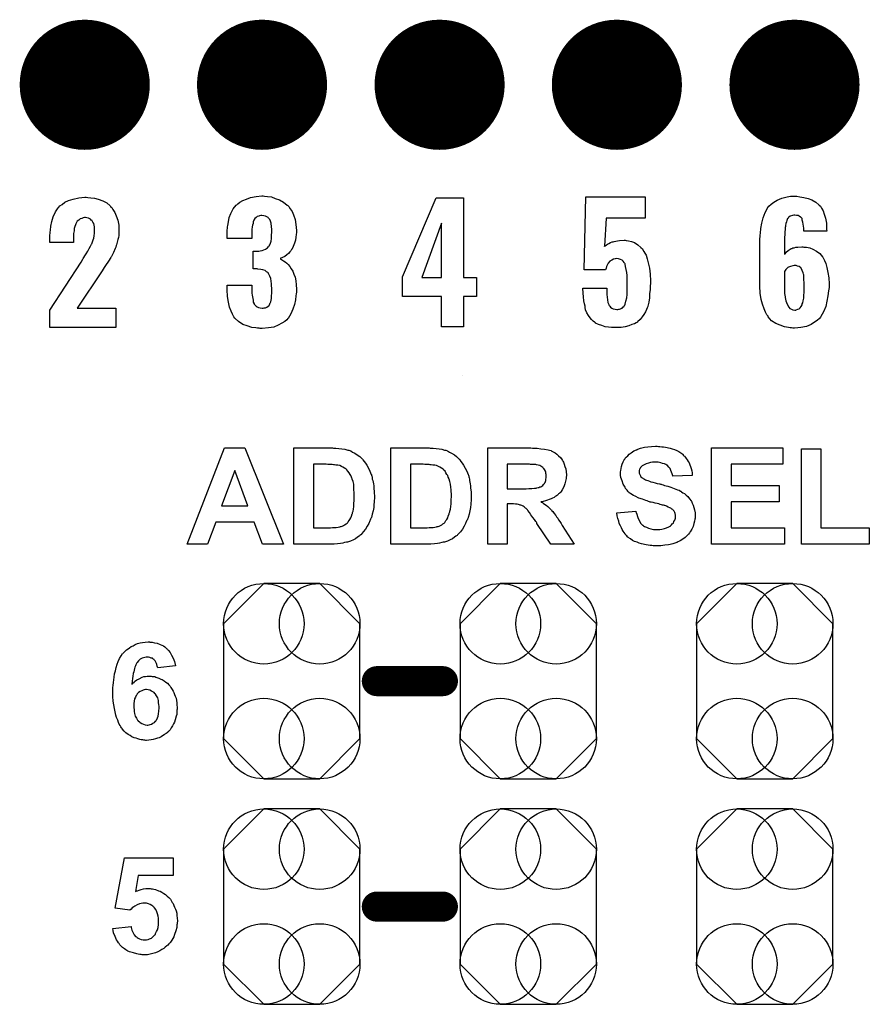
# Model space of a CAD drawing. Extents: x -0.07 to 0.95, y -0.15 to 2.1.
# Tile 8 of 17: x 0.28 to 0.56, y 0.61 to 0.94. Entities that reach past the tile are written whole.
import ezdxf

# ---------------------------------------------------------------- set-up
doc = ezdxf.new("R2010")
doc.units = 0
doc.layers.get('0').update_dxf_attribs({"linetype": 'CONTINUOUS'})
doc.layers.add('gto', color=2, linetype='CONTINUOUS')
doc.layers.add('gts', color=1, linetype='CONTINUOUS')

# ---------------------------------------------------------------- blocks, each defined once
blk = doc.blocks.new('D26')
at = {"const_width": 0.005}
blk.add_lwpolyline([(-0.0025, 0, 1), (0.0025, 0, 1)], format="xyb", close=True, dxfattribs=at)
blk = doc.blocks.new('D62')
blk.add_lwpolyline([(-0.0227, 0.0191), (-0.0227, -0.0191), (-0.0093, -0.0325), (0.0093, -0.0325), (0.0227, -0.0191), (0.0227, 0.0191), (0.0093, 0.0325), (-0.0093, 0.0325)], close=True)
for centre in [(-0.0093, 0.0191), (0.0093, 0.0191), (-0.0093, -0.0191), (0.0093, -0.0191)]:
    blk.add_circle(centre, 0.0134)
blk = doc.blocks.new('D38')
at = {"const_width": 0.02165}
blk.add_lwpolyline([(-0.010825, 0, 1), (0.010825, 0, 1)], format="xyb", close=True, dxfattribs=at)

msp = doc.modelspace()

# ---------------------------------------------------------------- linework, layer by layer
at = {"layer": 'gto', "color": 2}
for points in [[(0.3034, 0.8759), (0.3044, 0.8758), (0.3056, 0.8757), (0.3069, 0.8753), (0.3084, 0.8748), (0.3097, 0.8741), (0.3109, 0.8731), (0.311, 0.8729), (0.3114, 0.8726), (0.3118, 0.8719), (0.3124, 0.8709), (0.3129, 0.8698), (0.3134, 0.8684), (0.3137, 0.8667), (0.3138, 0.8648), (0.3138, 0.8647), (0.3138, 0.8644), (0.3138, 0.8639), (0.3137, 0.8633), (0.3136, 0.8626), (0.3134, 0.8619), (0.313, 0.8602), (0.313, 0.8601), (0.3129, 0.8599), (0.3128, 0.8594), (0.3125, 0.8589), (0.312, 0.8576), (0.3113, 0.8563), (0.3112, 0.8562), (0.3111, 0.8559), (0.3109, 0.8556), (0.3105, 0.855), (0.3101, 0.8544), (0.3095, 0.8536), (0.3089, 0.8526), (0.3082, 0.8515), (0.2999, 0.8391), (0.3127, 0.8391), (0.3127, 0.8327), (0.2908, 0.8327), (0.2908, 0.8384), (0.3012, 0.8544), (0.3018, 0.8554), (0.3019, 0.8556), (0.3021, 0.8559), (0.3024, 0.8565), (0.3029, 0.8572), (0.3034, 0.858), (0.3039, 0.8589), (0.3043, 0.8597), (0.3047, 0.8604), (0.3048, 0.8605), (0.3049, 0.8608), (0.305, 0.8612), (0.3052, 0.8618), (0.3054, 0.8624), (0.3055, 0.8632), (0.3057, 0.864), (0.3057, 0.8649), (0.3057, 0.865), (0.3057, 0.8653), (0.3057, 0.8657), (0.3056, 0.8661), (0.3054, 0.8672), (0.3051, 0.8677), (0.3049, 0.8681), (0.3049, 0.8682), (0.3047, 0.8683), (0.3043, 0.8687), (0.3036, 0.869), (0.3031, 0.8691), (0.3026, 0.8692), (0.3023, 0.8692), (0.3019, 0.8691), (0.3014, 0.8689), (0.3009, 0.8688), (0.3004, 0.8684), (0.2999, 0.868), (0.2995, 0.8674), (0.2995, 0.8674), (0.2994, 0.8671), (0.2993, 0.8668), (0.2991, 0.8663), (0.2989, 0.8656), (0.2989, 0.8648), (0.2987, 0.8639), (0.2987, 0.8628), (0.2987, 0.8609), (0.2908, 0.8609), (0.2908, 0.8629), (0.2908, 0.863), (0.2908, 0.8632), (0.2908, 0.8635), (0.2909, 0.8639), (0.2909, 0.8644), (0.291, 0.865), (0.2911, 0.8664), (0.2914, 0.8679), (0.2919, 0.8695), (0.2927, 0.8711), (0.2936, 0.8725), (0.2938, 0.8727), (0.2941, 0.8731), (0.2949, 0.8736), (0.2958, 0.8743), (0.297, 0.8749), (0.2985, 0.8754), (0.3004, 0.8758), (0.3024, 0.876), (0.3029, 0.876), (0.3034, 0.8759)], [(0.3622, 0.8763), (0.3632, 0.8762), (0.3645, 0.8761), (0.3658, 0.8756), (0.3672, 0.8751), (0.3685, 0.8744), (0.3698, 0.8734), (0.37, 0.8732), (0.3703, 0.8729), (0.3708, 0.8721), (0.3714, 0.8712), (0.3719, 0.8701), (0.3724, 0.8686), (0.3727, 0.8669), (0.3729, 0.8649), (0.3729, 0.8647), (0.3729, 0.8643), (0.3728, 0.8636), (0.3727, 0.8627), (0.3725, 0.8617), (0.3722, 0.8607), (0.3718, 0.8596), (0.3713, 0.8586), (0.3712, 0.8586), (0.371, 0.8582), (0.3707, 0.8578), (0.3702, 0.8573), (0.3697, 0.8568), (0.369, 0.8563), (0.3682, 0.8559), (0.3674, 0.8556), (0.3675, 0.8556), (0.3676, 0.8555), (0.3679, 0.8553), (0.3682, 0.8551), (0.3686, 0.8548), (0.3691, 0.8545), (0.3696, 0.8541), (0.3701, 0.8536), (0.3706, 0.8529), (0.3711, 0.8522), (0.3716, 0.8514), (0.372, 0.8504), (0.3724, 0.8494), (0.3726, 0.8482), (0.3728, 0.8469), (0.3729, 0.8454), (0.3729, 0.8453), (0.3729, 0.8452), (0.3729, 0.8448), (0.3729, 0.8444), (0.3728, 0.8439), (0.3727, 0.8432), (0.3725, 0.8419), (0.3722, 0.8403), (0.3717, 0.8387), (0.371, 0.8372), (0.3701, 0.8357), (0.37, 0.8356), (0.3696, 0.8352), (0.369, 0.8347), (0.368, 0.8341), (0.3668, 0.8334), (0.3653, 0.8328), (0.3635, 0.8325), (0.3614, 0.8323), (0.3608, 0.8323), (0.3604, 0.8324), (0.3599, 0.8324), (0.3593, 0.8325), (0.358, 0.8327), (0.3565, 0.8332), (0.355, 0.8337), (0.3536, 0.8346), (0.3525, 0.8357), (0.3524, 0.8358), (0.352, 0.8362), (0.3516, 0.8371), (0.3511, 0.8381), (0.3506, 0.8394), (0.3502, 0.8411), (0.3499, 0.843), (0.3498, 0.8452), (0.3498, 0.8467), (0.358, 0.8467), (0.358, 0.8452), (0.358, 0.8451), (0.358, 0.8447), (0.358, 0.8441), (0.3581, 0.8434), (0.3584, 0.8418), (0.3585, 0.8411), (0.3588, 0.8405), (0.3588, 0.8404), (0.359, 0.8402), (0.3591, 0.8401), (0.3594, 0.8398), (0.3598, 0.8395), (0.3602, 0.8393), (0.3608, 0.8392), (0.3615, 0.8391), (0.3618, 0.8391), (0.3621, 0.8392), (0.3625, 0.8392), (0.363, 0.8394), (0.3634, 0.8397), (0.3638, 0.84), (0.364, 0.8405), (0.364, 0.8406), (0.3641, 0.8407), (0.3643, 0.8412), (0.3644, 0.8417), (0.3645, 0.8423), (0.3646, 0.8432), (0.3647, 0.8441), (0.3647, 0.8452), (0.3647, 0.8454), (0.3647, 0.8458), (0.3646, 0.8464), (0.3646, 0.8472), (0.3643, 0.8489), (0.364, 0.8497), (0.3637, 0.8504), (0.3636, 0.8505), (0.3635, 0.8507), (0.3633, 0.8509), (0.3629, 0.8512), (0.3624, 0.8516), (0.3617, 0.8518), (0.361, 0.852), (0.36, 0.8521), (0.36, 0.8521), (0.3598, 0.8522), (0.3585, 0.8522), (0.3585, 0.8581), (0.3603, 0.8581), (0.3608, 0.8582), (0.3614, 0.8583), (0.362, 0.8585), (0.3626, 0.8587), (0.3632, 0.8591), (0.3636, 0.8596), (0.3637, 0.8596), (0.3638, 0.8598), (0.364, 0.8602), (0.3642, 0.8607), (0.3644, 0.8614), (0.3645, 0.8623), (0.3646, 0.8633), (0.3647, 0.8645), (0.3647, 0.8646), (0.3647, 0.8649), (0.3647, 0.8654), (0.3646, 0.8661), (0.3644, 0.8674), (0.3642, 0.868), (0.364, 0.8686), (0.364, 0.8686), (0.3638, 0.8688), (0.3636, 0.869), (0.3634, 0.8692), (0.363, 0.8695), (0.3625, 0.8697), (0.362, 0.8698), (0.3613, 0.8699), (0.361, 0.8699), (0.3606, 0.8698), (0.3603, 0.8697), (0.3598, 0.8696), (0.3594, 0.8692), (0.359, 0.8689), (0.3587, 0.8684), (0.3587, 0.8683), (0.3586, 0.8681), (0.3585, 0.8678), (0.3584, 0.8673), (0.3582, 0.8667), (0.3581, 0.8661), (0.358, 0.8652), (0.358, 0.8642), (0.358, 0.8623), (0.3498, 0.8623), (0.3498, 0.8646), (0.3498, 0.8647), (0.3498, 0.8649), (0.3498, 0.8651), (0.3499, 0.8656), (0.3499, 0.8661), (0.35, 0.8666), (0.3502, 0.8678), (0.3505, 0.8692), (0.351, 0.8706), (0.3518, 0.8721), (0.3528, 0.8733), (0.353, 0.8735), (0.3534, 0.8738), (0.354, 0.8743), (0.355, 0.8749), (0.3562, 0.8754), (0.3576, 0.8759), (0.3594, 0.8762), (0.3613, 0.8764), (0.3618, 0.8764), (0.3622, 0.8763)], [(0.4285, 0.8493), (0.4328, 0.8493), (0.4328, 0.843), (0.4285, 0.843), (0.4285, 0.8329), (0.4211, 0.8329), (0.4211, 0.843), (0.4082, 0.843), (0.4082, 0.8495), (0.4193, 0.8758), (0.4285, 0.8758), (0.4285, 0.8493)], [(0.4889, 0.869), (0.4759, 0.869), (0.4754, 0.8597), (0.4756, 0.8598), (0.476, 0.8601), (0.4764, 0.8604), (0.4768, 0.8606), (0.4774, 0.8609), (0.4779, 0.8611), (0.478, 0.8611), (0.4783, 0.8612), (0.4786, 0.8613), (0.4791, 0.8614), (0.4797, 0.8615), (0.4804, 0.8616), (0.4819, 0.8617), (0.4823, 0.8617), (0.4826, 0.8616), (0.4834, 0.8615), (0.4844, 0.8613), (0.4854, 0.8609), (0.4865, 0.8602), (0.4875, 0.8593), (0.488, 0.8588), (0.4884, 0.8581), (0.4885, 0.8579), (0.4888, 0.8574), (0.4892, 0.8567), (0.4896, 0.8555), (0.4899, 0.8542), (0.4904, 0.8524), (0.4906, 0.8504), (0.4907, 0.8482), (0.4907, 0.8481), (0.4907, 0.8479), (0.4907, 0.8477), (0.4907, 0.8474), (0.4906, 0.8464), (0.4906, 0.8453), (0.4904, 0.8439), (0.4903, 0.8425), (0.4901, 0.8411), (0.4898, 0.8398), (0.4898, 0.8396), (0.4896, 0.8392), (0.4894, 0.8386), (0.489, 0.8379), (0.4885, 0.837), (0.4879, 0.8362), (0.4872, 0.8353), (0.4864, 0.8345), (0.4863, 0.8344), (0.4859, 0.8342), (0.4854, 0.8339), (0.4845, 0.8336), (0.4835, 0.8332), (0.4823, 0.8329), (0.4809, 0.8327), (0.4792, 0.8326), (0.4784, 0.8326), (0.4777, 0.8327), (0.4767, 0.8328), (0.4756, 0.8329), (0.4745, 0.8333), (0.4734, 0.8336), (0.4724, 0.8341), (0.4724, 0.8342), (0.472, 0.8344), (0.4716, 0.8348), (0.4711, 0.8353), (0.4706, 0.8359), (0.47, 0.8366), (0.4695, 0.8375), (0.4691, 0.8385), (0.4691, 0.8387), (0.4689, 0.839), (0.4689, 0.8397), (0.4687, 0.8405), (0.4685, 0.8415), (0.4684, 0.8428), (0.4683, 0.8441), (0.4682, 0.8457), (0.4761, 0.8457), (0.4761, 0.8455), (0.4761, 0.8451), (0.4761, 0.8444), (0.4762, 0.8436), (0.4764, 0.8419), (0.4765, 0.841), (0.4768, 0.8403), (0.4768, 0.8402), (0.4769, 0.84), (0.4771, 0.8398), (0.4774, 0.8394), (0.4778, 0.8391), (0.4783, 0.8389), (0.4789, 0.8387), (0.4795, 0.8386), (0.4798, 0.8386), (0.4801, 0.8387), (0.4804, 0.8388), (0.4812, 0.8391), (0.4815, 0.8394), (0.4819, 0.8397), (0.4819, 0.8398), (0.4819, 0.8399), (0.4821, 0.8401), (0.4823, 0.8404), (0.4825, 0.8414), (0.4828, 0.8425), (0.4828, 0.8426), (0.4828, 0.8429), (0.4829, 0.8433), (0.4829, 0.8439), (0.4829, 0.8446), (0.4829, 0.8455), (0.4829, 0.8466), (0.4829, 0.8479), (0.4829, 0.8479), (0.4829, 0.848), (0.4829, 0.8485), (0.4829, 0.8492), (0.4829, 0.85), (0.4828, 0.851), (0.4826, 0.8519), (0.4824, 0.8529), (0.4822, 0.8537), (0.4822, 0.8538), (0.482, 0.854), (0.4819, 0.8543), (0.4816, 0.8547), (0.4812, 0.855), (0.4807, 0.8553), (0.48, 0.8555), (0.4793, 0.8556), (0.4792, 0.8556), (0.4789, 0.8555), (0.4784, 0.8554), (0.4778, 0.8551), (0.4772, 0.8547), (0.4766, 0.854), (0.476, 0.853), (0.4759, 0.8524), (0.4757, 0.8518), (0.4686, 0.8518), (0.4692, 0.8761), (0.4889, 0.8761), (0.4889, 0.869)], [(0.5404, 0.8761), (0.5417, 0.8759), (0.5431, 0.8756), (0.5444, 0.8751), (0.5457, 0.8744), (0.5467, 0.8735), (0.5468, 0.8734), (0.5472, 0.873), (0.5476, 0.8724), (0.5481, 0.8715), (0.5485, 0.8704), (0.5489, 0.869), (0.5492, 0.8674), (0.5493, 0.8654), (0.5494, 0.8647), (0.5417, 0.8647), (0.5417, 0.8649), (0.5417, 0.8652), (0.5417, 0.8657), (0.5416, 0.8664), (0.5414, 0.8677), (0.5412, 0.8684), (0.5411, 0.8689), (0.5411, 0.8689), (0.541, 0.869), (0.5408, 0.8692), (0.5406, 0.8694), (0.5402, 0.8697), (0.5398, 0.8699), (0.5393, 0.8699), (0.5387, 0.87), (0.5384, 0.87), (0.5379, 0.8699), (0.5372, 0.8697), (0.5366, 0.8692), (0.5365, 0.869), (0.5363, 0.8689), (0.5362, 0.8686), (0.5361, 0.8683), (0.5359, 0.8678), (0.5357, 0.8673), (0.5356, 0.8666), (0.5356, 0.8665), (0.5356, 0.8663), (0.5355, 0.8659), (0.5355, 0.8653), (0.5354, 0.8645), (0.5354, 0.8636), (0.5353, 0.8626), (0.5353, 0.8614), (0.5353, 0.8571), (0.5355, 0.8572), (0.5358, 0.8577), (0.5365, 0.8583), (0.5375, 0.8589), (0.5376, 0.8589), (0.5377, 0.8589), (0.5381, 0.8591), (0.5385, 0.8592), (0.5391, 0.8594), (0.5397, 0.8594), (0.541, 0.8595), (0.5414, 0.8595), (0.5417, 0.8594), (0.5426, 0.8594), (0.5437, 0.8591), (0.5447, 0.8587), (0.5459, 0.8581), (0.547, 0.8573), (0.5479, 0.8562), (0.548, 0.856), (0.5482, 0.8556), (0.5486, 0.8549), (0.549, 0.8539), (0.5494, 0.8526), (0.5497, 0.851), (0.55, 0.8492), (0.5501, 0.8472), (0.5501, 0.8471), (0.5501, 0.8469), (0.5501, 0.8465), (0.5501, 0.846), (0.55, 0.8454), (0.5499, 0.8448), (0.5497, 0.8432), (0.5494, 0.8414), (0.549, 0.8396), (0.5483, 0.8379), (0.5474, 0.8363), (0.5473, 0.8361), (0.5469, 0.8357), (0.5462, 0.835), (0.5453, 0.8344), (0.5441, 0.8337), (0.5426, 0.833), (0.5407, 0.8326), (0.5397, 0.8325), (0.5386, 0.8324), (0.538, 0.8324), (0.5376, 0.8325), (0.5372, 0.8325), (0.5366, 0.8326), (0.5353, 0.8329), (0.5338, 0.8334), (0.5324, 0.834), (0.531, 0.8349), (0.5304, 0.8355), (0.5298, 0.8362), (0.5298, 0.8363), (0.5298, 0.8364), (0.5296, 0.8366), (0.5294, 0.8369), (0.529, 0.8377), (0.5285, 0.8389), (0.5279, 0.8404), (0.5275, 0.842), (0.5272, 0.8441), (0.5271, 0.8464), (0.5271, 0.8616), (0.5271, 0.8617), (0.5271, 0.8619), (0.5271, 0.8623), (0.5272, 0.8628), (0.5272, 0.8634), (0.5273, 0.864), (0.5274, 0.8656), (0.5277, 0.8674), (0.5282, 0.8691), (0.5288, 0.8709), (0.5296, 0.8724), (0.5296, 0.8725), (0.5297, 0.8726), (0.5301, 0.873), (0.5308, 0.8737), (0.5317, 0.8744), (0.5328, 0.875), (0.5336, 0.8753), (0.5344, 0.8757), (0.5353, 0.8759), (0.5362, 0.8761), (0.5373, 0.8763), (0.5394, 0.8763), (0.5404, 0.8761)], [(0.4211, 0.8674), (0.4146, 0.8493), (0.4211, 0.8493), (0.4211, 0.8674)], [(0.4754, 0.8597), (0.4754, 0.8597), (0.4754, 0.8596), (0.4754, 0.8597)], [(0.5392, 0.8533), (0.5385, 0.8533), (0.538, 0.8532), (0.5373, 0.853), (0.5366, 0.8527), (0.5364, 0.8526), (0.5361, 0.8523), (0.5357, 0.8519), (0.5353, 0.8513), (0.5353, 0.8445), (0.5353, 0.8444), (0.5353, 0.8443), (0.5353, 0.8439), (0.5354, 0.8436), (0.5355, 0.8426), (0.5357, 0.8415), (0.5362, 0.8404), (0.5367, 0.8394), (0.5371, 0.839), (0.5376, 0.8387), (0.5381, 0.8385), (0.5387, 0.8384), (0.539, 0.8384), (0.5392, 0.8385), (0.5397, 0.8387), (0.5401, 0.8389), (0.5405, 0.8392), (0.5408, 0.8396), (0.5412, 0.8402), (0.5412, 0.8403), (0.5412, 0.8405), (0.5414, 0.8409), (0.5415, 0.8415), (0.5417, 0.8424), (0.5417, 0.8433), (0.5418, 0.8444), (0.5418, 0.8458), (0.5418, 0.8459), (0.5418, 0.8462), (0.5418, 0.8467), (0.5418, 0.8474), (0.5417, 0.8487), (0.5417, 0.8494), (0.5417, 0.8499), (0.5417, 0.85), (0.5417, 0.8502), (0.5416, 0.8504), (0.5415, 0.8508), (0.5412, 0.8516), (0.5408, 0.8524), (0.5408, 0.8524), (0.5407, 0.8525), (0.5402, 0.8529), (0.5396, 0.8531), (0.5392, 0.8533)], [(0.4282, 0.8166), (0.4282, 0.8166), (0.4282, 0.8166), (0.4282, 0.8166)], [(0.4933, 0.7931), (0.4938, 0.7931), (0.4944, 0.793), (0.495, 0.7929), (0.4957, 0.7928), (0.4972, 0.7925), (0.4979, 0.7923), (0.4987, 0.7921), (0.4994, 0.7917), (0.5001, 0.7914), (0.5008, 0.791), (0.5014, 0.7905), (0.5014, 0.7904), (0.5015, 0.7904), (0.5016, 0.7902), (0.5018, 0.79), (0.502, 0.7898), (0.5023, 0.7894), (0.5026, 0.7891), (0.5029, 0.7886), (0.5032, 0.7881), (0.5035, 0.7876), (0.5038, 0.787), (0.504, 0.7864), (0.5042, 0.7857), (0.5044, 0.785), (0.5045, 0.7843), (0.5046, 0.7834), (0.4981, 0.7832), (0.4981, 0.7832), (0.4981, 0.7833), (0.498, 0.7836), (0.4979, 0.784), (0.4977, 0.7845), (0.4975, 0.7851), (0.4972, 0.7857), (0.4968, 0.7862), (0.4963, 0.7867), (0.4963, 0.7868), (0.4961, 0.7869), (0.4958, 0.7871), (0.4953, 0.7873), (0.4947, 0.7874), (0.4941, 0.7876), (0.4932, 0.7878), (0.4922, 0.7878), (0.4918, 0.7878), (0.4913, 0.7878), (0.4907, 0.7877), (0.49, 0.7875), (0.4892, 0.7873), (0.4886, 0.787), (0.4879, 0.7866), (0.4879, 0.7866), (0.4878, 0.7865), (0.4876, 0.7863), (0.4874, 0.7861), (0.4872, 0.7858), (0.487, 0.7855), (0.4869, 0.7851), (0.4869, 0.7846), (0.4869, 0.7846), (0.4869, 0.7844), (0.4869, 0.7842), (0.487, 0.784), (0.4871, 0.7837), (0.4873, 0.7833), (0.4875, 0.783), (0.4878, 0.7827), (0.4879, 0.7826), (0.4881, 0.7825), (0.4882, 0.7824), (0.4885, 0.7823), (0.4887, 0.7822), (0.489, 0.782), (0.4894, 0.7819), (0.4898, 0.7817), (0.4903, 0.7815), (0.4908, 0.7813), (0.4915, 0.7812), (0.4922, 0.781), (0.4929, 0.7808), (0.4937, 0.7806), (0.4938, 0.7806), (0.494, 0.7805), (0.4942, 0.7805), (0.4945, 0.7804), (0.4949, 0.7803), (0.4953, 0.7801), (0.4959, 0.78), (0.4964, 0.7799), (0.4975, 0.7795), (0.4986, 0.7791), (0.4997, 0.7787), (0.5002, 0.7785), (0.5007, 0.7782), (0.5007, 0.7782), (0.5008, 0.7782), (0.501, 0.778), (0.5014, 0.7777), (0.502, 0.7774), (0.5025, 0.7769), (0.5031, 0.7764), (0.5037, 0.7757), (0.5042, 0.775), (0.5043, 0.7749), (0.5044, 0.7746), (0.5046, 0.7742), (0.5049, 0.7736), (0.5051, 0.7728), (0.5053, 0.772), (0.5055, 0.771), (0.5055, 0.7699), (0.5055, 0.7698), (0.5055, 0.7697), (0.5055, 0.7696), (0.5055, 0.7694), (0.5055, 0.7692), (0.5054, 0.7689), (0.5053, 0.7682), (0.5051, 0.7674), (0.5049, 0.7665), (0.5044, 0.7656), (0.5039, 0.7647), (0.5039, 0.7647), (0.5038, 0.7646), (0.5037, 0.7643), (0.5033, 0.7639), (0.5028, 0.7634), (0.5022, 0.7628), (0.5014, 0.7622), (0.5006, 0.7617), (0.4996, 0.7612), (0.4996, 0.7612), (0.4995, 0.7611), (0.4993, 0.7611), (0.4991, 0.761), (0.4988, 0.7609), (0.4985, 0.7608), (0.4981, 0.7607), (0.4977, 0.7606), (0.4972, 0.7605), (0.4967, 0.7604), (0.4955, 0.7602), (0.4941, 0.76), (0.4927, 0.76), (0.4921, 0.76), (0.4916, 0.76), (0.4911, 0.7601), (0.4906, 0.7601), (0.4899, 0.7602), (0.4892, 0.7604), (0.4877, 0.7607), (0.4869, 0.7609), (0.4862, 0.7612), (0.4854, 0.7615), (0.4847, 0.7618), (0.484, 0.7623), (0.4833, 0.7628), (0.4833, 0.7628), (0.4832, 0.7629), (0.483, 0.763), (0.4828, 0.7633), (0.4825, 0.7636), (0.4823, 0.764), (0.4819, 0.7644), (0.4816, 0.7649), (0.4813, 0.7654), (0.481, 0.766), (0.4807, 0.7667), (0.4803, 0.7674), (0.4801, 0.7682), (0.4798, 0.7691), (0.4796, 0.77), (0.4795, 0.771), (0.4858, 0.7716), (0.4858, 0.7715), (0.4858, 0.7715), (0.4858, 0.7713), (0.4859, 0.7711), (0.4861, 0.7705), (0.4863, 0.7698), (0.4866, 0.7691), (0.487, 0.7683), (0.4874, 0.7676), (0.488, 0.7669), (0.4881, 0.7669), (0.4884, 0.7667), (0.4887, 0.7665), (0.4893, 0.7662), (0.49, 0.7659), (0.4908, 0.7657), (0.4917, 0.7655), (0.4928, 0.7655), (0.4933, 0.7655), (0.4938, 0.7655), (0.4945, 0.7656), (0.4953, 0.7658), (0.496, 0.766), (0.4968, 0.7663), (0.4974, 0.7667), (0.4975, 0.7668), (0.4977, 0.767), (0.4979, 0.7673), (0.4983, 0.7676), (0.4985, 0.7681), (0.4988, 0.7686), (0.499, 0.7692), (0.499, 0.7698), (0.499, 0.7699), (0.499, 0.77), (0.499, 0.7703), (0.4989, 0.7705), (0.4989, 0.7708), (0.4988, 0.7711), (0.4986, 0.7715), (0.4983, 0.7718), (0.4983, 0.7718), (0.4982, 0.7719), (0.4981, 0.7721), (0.4978, 0.7722), (0.4975, 0.7725), (0.4971, 0.7727), (0.4966, 0.7729), (0.496, 0.7732), (0.496, 0.7732), (0.4958, 0.7733), (0.4955, 0.7734), (0.4953, 0.7734), (0.495, 0.7735), (0.4947, 0.7736), (0.4943, 0.7737), (0.4939, 0.7738), (0.4934, 0.774), (0.4929, 0.7741), (0.4922, 0.7742), (0.4916, 0.7744), (0.4909, 0.7746), (0.4908, 0.7746), (0.4906, 0.7746), (0.4904, 0.7747), (0.49, 0.7748), (0.4896, 0.775), (0.4891, 0.7751), (0.4886, 0.7753), (0.488, 0.7755), (0.4868, 0.7759), (0.4856, 0.7765), (0.485, 0.7768), (0.4845, 0.7771), (0.484, 0.7774), (0.4836, 0.7777), (0.4836, 0.7778), (0.4835, 0.7779), (0.4833, 0.778), (0.4831, 0.7782), (0.4829, 0.7785), (0.4827, 0.7788), (0.4824, 0.7791), (0.4822, 0.7795), (0.4816, 0.7805), (0.4812, 0.7816), (0.481, 0.7822), (0.4808, 0.7828), (0.4807, 0.7835), (0.4807, 0.7842), (0.4807, 0.7843), (0.4807, 0.7843), (0.4807, 0.7844), (0.4807, 0.7846), (0.4808, 0.7851), (0.4809, 0.7857), (0.481, 0.7864), (0.4813, 0.7872), (0.4816, 0.788), (0.482, 0.7888), (0.482, 0.7888), (0.4821, 0.7889), (0.4823, 0.7892), (0.4826, 0.7895), (0.4831, 0.79), (0.4836, 0.7905), (0.4843, 0.791), (0.4851, 0.7916), (0.486, 0.792), (0.4861, 0.792), (0.4862, 0.7921), (0.4863, 0.7921), (0.4865, 0.7922), (0.4868, 0.7923), (0.487, 0.7924), (0.4874, 0.7925), (0.4878, 0.7926), (0.4887, 0.7928), (0.4898, 0.793), (0.491, 0.7931), (0.4923, 0.7932), (0.4929, 0.7932), (0.4933, 0.7931)], [(0.3686, 0.7606), (0.3616, 0.7606), (0.3588, 0.7679), (0.346, 0.7679), (0.3433, 0.7606), (0.3365, 0.7606), (0.3489, 0.7926), (0.3557, 0.7926), (0.3686, 0.7606)], [(0.3852, 0.7925), (0.386, 0.7925), (0.387, 0.7924), (0.388, 0.7923), (0.389, 0.7922), (0.3899, 0.7919), (0.3899, 0.7919), (0.39, 0.7919), (0.3901, 0.7918), (0.3903, 0.7918), (0.3909, 0.7916), (0.3915, 0.7912), (0.3923, 0.7908), (0.3931, 0.7903), (0.3939, 0.7897), (0.3947, 0.789), (0.3947, 0.789), (0.3948, 0.7889), (0.395, 0.7886), (0.3954, 0.7881), (0.3958, 0.7875), (0.3963, 0.7868), (0.3968, 0.7859), (0.3973, 0.7849), (0.3977, 0.7838), (0.3977, 0.7837), (0.3978, 0.7837), (0.3978, 0.7835), (0.3979, 0.7832), (0.398, 0.783), (0.398, 0.7826), (0.3981, 0.7822), (0.3983, 0.7817), (0.3984, 0.7812), (0.3985, 0.7806), (0.3986, 0.78), (0.3986, 0.7793), (0.3987, 0.7779), (0.3988, 0.7763), (0.3988, 0.7762), (0.3988, 0.7761), (0.3988, 0.7759), (0.3988, 0.7756), (0.3987, 0.7752), (0.3987, 0.7749), (0.3987, 0.7744), (0.3986, 0.7739), (0.3986, 0.7728), (0.3984, 0.7717), (0.3981, 0.7706), (0.3978, 0.7695), (0.3978, 0.7694), (0.3977, 0.7693), (0.3976, 0.7691), (0.3975, 0.7689), (0.3974, 0.7686), (0.3973, 0.7683), (0.3969, 0.7674), (0.3964, 0.7666), (0.3958, 0.7656), (0.3951, 0.7647), (0.3944, 0.7638), (0.3943, 0.7637), (0.394, 0.7635), (0.3937, 0.7632), (0.3932, 0.7629), (0.3925, 0.7624), (0.3918, 0.762), (0.3908, 0.7616), (0.3898, 0.7612), (0.3898, 0.7612), (0.3897, 0.7612), (0.3896, 0.7612), (0.3895, 0.7612), (0.3889, 0.7611), (0.3883, 0.7609), (0.3875, 0.7608), (0.3865, 0.7607), (0.3854, 0.7606), (0.3841, 0.7606), (0.372, 0.7606), (0.372, 0.7926), (0.3848, 0.7926), (0.3852, 0.7925)], [(0.4174, 0.7925), (0.4183, 0.7925), (0.4193, 0.7924), (0.4203, 0.7923), (0.4212, 0.7922), (0.4221, 0.7919), (0.4222, 0.7919), (0.4223, 0.7919), (0.4224, 0.7918), (0.4226, 0.7918), (0.4231, 0.7916), (0.4238, 0.7912), (0.4245, 0.7908), (0.4254, 0.7903), (0.4261, 0.7897), (0.4269, 0.789), (0.427, 0.789), (0.427, 0.7889), (0.4272, 0.7886), (0.4276, 0.7881), (0.428, 0.7875), (0.4285, 0.7868), (0.429, 0.7859), (0.4296, 0.7849), (0.43, 0.7838), (0.43, 0.7837), (0.43, 0.7837), (0.4301, 0.7835), (0.4302, 0.7832), (0.4302, 0.783), (0.4303, 0.7826), (0.4304, 0.7822), (0.4305, 0.7817), (0.4306, 0.7812), (0.4307, 0.7806), (0.4308, 0.78), (0.4308, 0.7793), (0.431, 0.7779), (0.431, 0.7763), (0.431, 0.7762), (0.431, 0.7761), (0.431, 0.7759), (0.431, 0.7756), (0.431, 0.7752), (0.431, 0.7749), (0.4309, 0.7744), (0.4309, 0.7739), (0.4308, 0.7728), (0.4306, 0.7717), (0.4303, 0.7706), (0.43, 0.7695), (0.43, 0.7694), (0.43, 0.7693), (0.4299, 0.7691), (0.4298, 0.7689), (0.4297, 0.7686), (0.4295, 0.7683), (0.4291, 0.7674), (0.4287, 0.7666), (0.4281, 0.7656), (0.4274, 0.7647), (0.4266, 0.7638), (0.4265, 0.7637), (0.4263, 0.7635), (0.4259, 0.7632), (0.4254, 0.7629), (0.4248, 0.7624), (0.424, 0.762), (0.4231, 0.7616), (0.4221, 0.7612), (0.422, 0.7612), (0.422, 0.7612), (0.4218, 0.7612), (0.4217, 0.7612), (0.4212, 0.7611), (0.4205, 0.7609), (0.4198, 0.7608), (0.4188, 0.7607), (0.4176, 0.7606), (0.4164, 0.7606), (0.4043, 0.7606), (0.4043, 0.7926), (0.417, 0.7926), (0.4174, 0.7925)], [(0.4514, 0.7925), (0.4519, 0.7925), (0.4524, 0.7925), (0.453, 0.7925), (0.4542, 0.7923), (0.4554, 0.7922), (0.4566, 0.792), (0.4571, 0.7918), (0.4576, 0.7917), (0.4576, 0.7917), (0.4576, 0.7916), (0.4579, 0.7915), (0.4583, 0.7913), (0.4589, 0.791), (0.4595, 0.7905), (0.4601, 0.79), (0.4607, 0.7894), (0.4613, 0.7886), (0.4613, 0.7886), (0.4613, 0.7885), (0.4614, 0.7884), (0.4615, 0.7882), (0.4617, 0.7878), (0.462, 0.7872), (0.4622, 0.7864), (0.4625, 0.7856), (0.4626, 0.7846), (0.4627, 0.7836), (0.4627, 0.7836), (0.4627, 0.7835), (0.4627, 0.7832), (0.4626, 0.783), (0.4626, 0.7827), (0.4626, 0.7824), (0.4624, 0.7815), (0.4622, 0.7806), (0.4618, 0.7796), (0.4613, 0.7786), (0.4609, 0.7781), (0.4606, 0.7776), (0.4605, 0.7776), (0.4605, 0.7776), (0.4603, 0.7774), (0.4601, 0.7773), (0.46, 0.7771), (0.4597, 0.7769), (0.4594, 0.7766), (0.459, 0.7764), (0.4586, 0.7761), (0.4581, 0.7759), (0.4576, 0.7757), (0.457, 0.7754), (0.4564, 0.7752), (0.4557, 0.775), (0.455, 0.7748), (0.4542, 0.7747), (0.4543, 0.7747), (0.4543, 0.7746), (0.4546, 0.7745), (0.455, 0.7742), (0.4554, 0.7739), (0.456, 0.7735), (0.4565, 0.7731), (0.4571, 0.7726), (0.4576, 0.772), (0.4577, 0.772), (0.4579, 0.7717), (0.4582, 0.7714), (0.4586, 0.7708), (0.4592, 0.7701), (0.4594, 0.7697), (0.4598, 0.7692), (0.4601, 0.7687), (0.4605, 0.7681), (0.4609, 0.7675), (0.4613, 0.7668), (0.4653, 0.7606), (0.4575, 0.7606), (0.4529, 0.7675), (0.4528, 0.7676), (0.4528, 0.7677), (0.4527, 0.7679), (0.4525, 0.7681), (0.4523, 0.7684), (0.4521, 0.7688), (0.4515, 0.7695), (0.4509, 0.7703), (0.4504, 0.7711), (0.4499, 0.7718), (0.4497, 0.772), (0.4495, 0.7722), (0.4494, 0.7723), (0.4493, 0.7724), (0.4491, 0.7726), (0.4489, 0.7728), (0.4486, 0.773), (0.4483, 0.7732), (0.4479, 0.7734), (0.4475, 0.7736), (0.4475, 0.7736), (0.4473, 0.7736), (0.4471, 0.7737), (0.4467, 0.7738), (0.4463, 0.7739), (0.4457, 0.7739), (0.4451, 0.774), (0.443, 0.774), (0.443, 0.7606), (0.4365, 0.7606), (0.4365, 0.7926), (0.4509, 0.7926), (0.4514, 0.7925)], [(0.5347, 0.7872), (0.5175, 0.7872), (0.5175, 0.7801), (0.5335, 0.7801), (0.5335, 0.7747), (0.5175, 0.7747), (0.5175, 0.766), (0.5353, 0.766), (0.5353, 0.7606), (0.511, 0.7606), (0.511, 0.7926), (0.5347, 0.7926), (0.5347, 0.7872)], [(0.5474, 0.766), (0.5635, 0.766), (0.5635, 0.7606), (0.5409, 0.7606), (0.5409, 0.7923), (0.5474, 0.7923), (0.5474, 0.766)], [(0.3827, 0.7872), (0.3785, 0.7872), (0.3785, 0.766), (0.3842, 0.766), (0.3848, 0.7661), (0.3854, 0.7661), (0.3861, 0.7661), (0.3867, 0.7662), (0.3872, 0.7663), (0.3873, 0.7663), (0.3875, 0.7664), (0.3877, 0.7665), (0.3881, 0.7666), (0.3885, 0.7668), (0.3889, 0.767), (0.3894, 0.7673), (0.3898, 0.7676), (0.3898, 0.7677), (0.39, 0.7678), (0.3901, 0.768), (0.3904, 0.7684), (0.3906, 0.7688), (0.3909, 0.7693), (0.3912, 0.7699), (0.3914, 0.7707), (0.3914, 0.7707), (0.3915, 0.7708), (0.3915, 0.7709), (0.3915, 0.7711), (0.3916, 0.7713), (0.3917, 0.7715), (0.3918, 0.7722), (0.3919, 0.7731), (0.392, 0.774), (0.3921, 0.7752), (0.3921, 0.7765), (0.3921, 0.7766), (0.3921, 0.7767), (0.3921, 0.7769), (0.3921, 0.7771), (0.3921, 0.7775), (0.3921, 0.7778), (0.392, 0.7786), (0.392, 0.7795), (0.3919, 0.7805), (0.3917, 0.7814), (0.3914, 0.7822), (0.3914, 0.7823), (0.3914, 0.7823), (0.3913, 0.7825), (0.3912, 0.7829), (0.391, 0.7834), (0.3907, 0.7838), (0.3904, 0.7843), (0.39, 0.7849), (0.3896, 0.7853), (0.3895, 0.7854), (0.3894, 0.7855), (0.3891, 0.7857), (0.3888, 0.7859), (0.3883, 0.7862), (0.3878, 0.7864), (0.3873, 0.7867), (0.3866, 0.7868), (0.3866, 0.7868), (0.3864, 0.7869), (0.386, 0.7869), (0.3855, 0.787), (0.3852, 0.787), (0.3847, 0.7871), (0.3843, 0.7871), (0.3839, 0.7871), (0.3833, 0.7871), (0.3827, 0.7872)], [(0.415, 0.7872), (0.4108, 0.7872), (0.4108, 0.766), (0.4164, 0.766), (0.417, 0.7661), (0.4177, 0.7661), (0.4183, 0.7661), (0.4189, 0.7662), (0.4194, 0.7663), (0.4195, 0.7663), (0.4197, 0.7664), (0.42, 0.7665), (0.4204, 0.7666), (0.4208, 0.7668), (0.4212, 0.767), (0.4216, 0.7673), (0.422, 0.7676), (0.4221, 0.7677), (0.4222, 0.7678), (0.4224, 0.768), (0.4226, 0.7684), (0.4229, 0.7688), (0.4232, 0.7693), (0.4234, 0.7699), (0.4237, 0.7707), (0.4237, 0.7707), (0.4237, 0.7708), (0.4237, 0.7709), (0.4238, 0.7711), (0.4239, 0.7713), (0.4239, 0.7715), (0.4241, 0.7722), (0.4242, 0.7731), (0.4243, 0.774), (0.4243, 0.7752), (0.4244, 0.7765), (0.4244, 0.7766), (0.4244, 0.7767), (0.4244, 0.7769), (0.4244, 0.7771), (0.4244, 0.7775), (0.4243, 0.7778), (0.4243, 0.7786), (0.4242, 0.7795), (0.4241, 0.7805), (0.4239, 0.7814), (0.4237, 0.7822), (0.4237, 0.7823), (0.4236, 0.7823), (0.4236, 0.7825), (0.4234, 0.7829), (0.4232, 0.7834), (0.4229, 0.7838), (0.4226, 0.7843), (0.4223, 0.7849), (0.4218, 0.7853), (0.4218, 0.7854), (0.4217, 0.7855), (0.4214, 0.7857), (0.4211, 0.7859), (0.4206, 0.7862), (0.4201, 0.7864), (0.4195, 0.7867), (0.4189, 0.7868), (0.4188, 0.7868), (0.4186, 0.7869), (0.4182, 0.7869), (0.4177, 0.787), (0.4174, 0.787), (0.417, 0.7871), (0.4166, 0.7871), (0.4161, 0.7871), (0.4156, 0.7871), (0.415, 0.7872)], [(0.4504, 0.7872), (0.443, 0.7872), (0.443, 0.779), (0.4493, 0.779), (0.4502, 0.7791), (0.4512, 0.7791), (0.4521, 0.7792), (0.4526, 0.7792), (0.4529, 0.7793), (0.4533, 0.7794), (0.4535, 0.7794), (0.4536, 0.7794), (0.4537, 0.7795), (0.4539, 0.7796), (0.4542, 0.7797), (0.4548, 0.7801), (0.4551, 0.7804), (0.4553, 0.7807), (0.4554, 0.7808), (0.4554, 0.7809), (0.4556, 0.7811), (0.4557, 0.7814), (0.4558, 0.7818), (0.4559, 0.7822), (0.456, 0.7826), (0.456, 0.7831), (0.456, 0.7832), (0.456, 0.7834), (0.456, 0.7837), (0.4559, 0.7841), (0.4558, 0.7845), (0.4557, 0.7849), (0.4554, 0.7854), (0.4552, 0.7857), (0.4551, 0.7858), (0.455, 0.7859), (0.4548, 0.7861), (0.4545, 0.7863), (0.4542, 0.7865), (0.4538, 0.7867), (0.4533, 0.7869), (0.4527, 0.787), (0.4527, 0.787), (0.4525, 0.7871), (0.4522, 0.7871), (0.4518, 0.7871), (0.4508, 0.7871), (0.4504, 0.7872)], [(0.3523, 0.7851), (0.3479, 0.7733), (0.3567, 0.7733), (0.3523, 0.7851)], [(0.3486, 0.7721), (0.3486, 0.7721), (0.3486, 0.7721), (0.3486, 0.7721)], [(0.3241, 0.728), (0.3244, 0.728), (0.3248, 0.728), (0.3256, 0.7278), (0.3265, 0.7276), (0.3275, 0.7272), (0.3286, 0.7267), (0.329, 0.7264), (0.3295, 0.726), (0.3295, 0.726), (0.3296, 0.7259), (0.3297, 0.7258), (0.3299, 0.7256), (0.3301, 0.7254), (0.3303, 0.7252), (0.3308, 0.7245), (0.3313, 0.7236), (0.3318, 0.7226), (0.3323, 0.7215), (0.3326, 0.7201), (0.3267, 0.7194), (0.3267, 0.7195), (0.3266, 0.7197), (0.3265, 0.72), (0.3264, 0.7205), (0.3263, 0.7209), (0.3261, 0.7213), (0.3258, 0.7218), (0.3255, 0.7221), (0.3255, 0.7222), (0.3253, 0.7223), (0.3251, 0.7224), (0.3249, 0.7226), (0.3245, 0.7227), (0.3241, 0.7229), (0.3236, 0.723), (0.3231, 0.723), (0.323, 0.723), (0.3228, 0.723), (0.3224, 0.7229), (0.322, 0.7228), (0.3215, 0.7226), (0.3209, 0.7223), (0.3203, 0.7218), (0.3198, 0.7212), (0.3198, 0.7212), (0.3197, 0.7211), (0.3196, 0.7209), (0.3195, 0.7207), (0.3194, 0.7204), (0.3193, 0.7201), (0.3191, 0.7197), (0.319, 0.7192), (0.3188, 0.7187), (0.3187, 0.7181), (0.3185, 0.7175), (0.3184, 0.7167), (0.3183, 0.7159), (0.3182, 0.715), (0.3181, 0.714), (0.3182, 0.714), (0.3182, 0.7141), (0.3184, 0.7142), (0.3185, 0.7144), (0.3188, 0.7146), (0.319, 0.7149), (0.3197, 0.7154), (0.3205, 0.7158), (0.3215, 0.7163), (0.3221, 0.7165), (0.3226, 0.7166), (0.3232, 0.7167), (0.3239, 0.7167), (0.3242, 0.7167), (0.3245, 0.7167), (0.3248, 0.7166), (0.3252, 0.7166), (0.3257, 0.7165), (0.3261, 0.7163), (0.3271, 0.716), (0.3277, 0.7157), (0.3282, 0.7155), (0.3288, 0.7151), (0.3294, 0.7147), (0.3299, 0.7143), (0.3304, 0.7138), (0.3305, 0.7137), (0.3306, 0.7136), (0.3307, 0.7135), (0.3308, 0.7133), (0.3311, 0.7129), (0.3313, 0.7126), (0.3315, 0.7122), (0.3318, 0.7117), (0.3321, 0.7112), (0.3323, 0.7106), (0.3325, 0.71), (0.3328, 0.7093), (0.3329, 0.7086), (0.333, 0.7078), (0.3331, 0.7071), (0.3332, 0.7062), (0.3332, 0.7061), (0.3332, 0.706), (0.3332, 0.7057), (0.3331, 0.7054), (0.3331, 0.7049), (0.333, 0.7045), (0.333, 0.7039), (0.3328, 0.7034), (0.3325, 0.7021), (0.3323, 0.7014), (0.3319, 0.7008), (0.3316, 0.7001), (0.3312, 0.6995), (0.3308, 0.6988), (0.3303, 0.6983), (0.3302, 0.6982), (0.3301, 0.6981), (0.33, 0.698), (0.3298, 0.6978), (0.3295, 0.6976), (0.3291, 0.6974), (0.3288, 0.6971), (0.3283, 0.6968), (0.3278, 0.6965), (0.3272, 0.6962), (0.3266, 0.696), (0.3259, 0.6958), (0.3252, 0.6956), (0.3245, 0.6955), (0.3237, 0.6954), (0.3229, 0.6953), (0.3227, 0.6953), (0.3224, 0.6954), (0.3221, 0.6954), (0.3217, 0.6955), (0.3212, 0.6955), (0.3207, 0.6956), (0.3201, 0.6958), (0.3195, 0.696), (0.3188, 0.6962), (0.3181, 0.6965), (0.3175, 0.6969), (0.3168, 0.6973), (0.3161, 0.6978), (0.3155, 0.6984), (0.3149, 0.6991), (0.3148, 0.6991), (0.3148, 0.6993), (0.3146, 0.6995), (0.3144, 0.6998), (0.3142, 0.7002), (0.3139, 0.7007), (0.3136, 0.7013), (0.3134, 0.702), (0.313, 0.7029), (0.3128, 0.7037), (0.3125, 0.7048), (0.3123, 0.7059), (0.3121, 0.7071), (0.3119, 0.7084), (0.3118, 0.7099), (0.3118, 0.7114), (0.3118, 0.7115), (0.3118, 0.7115), (0.3118, 0.7117), (0.3118, 0.7118), (0.3118, 0.7123), (0.3118, 0.7129), (0.3119, 0.7136), (0.312, 0.7145), (0.3121, 0.7154), (0.3122, 0.7163), (0.3123, 0.7174), (0.3126, 0.7184), (0.3129, 0.7195), (0.3132, 0.7206), (0.3135, 0.7215), (0.314, 0.7225), (0.3145, 0.7234), (0.315, 0.7242), (0.3151, 0.7242), (0.3152, 0.7243), (0.3154, 0.7245), (0.3156, 0.7248), (0.316, 0.7251), (0.3163, 0.7254), (0.3168, 0.7258), (0.3173, 0.7261), (0.3179, 0.7265), (0.3185, 0.7268), (0.3192, 0.7272), (0.32, 0.7275), (0.3208, 0.7277), (0.3216, 0.7279), (0.3225, 0.728), (0.3235, 0.7281), (0.3239, 0.7281), (0.3241, 0.728)], [(0.3229, 0.7122), (0.3226, 0.7122), (0.3222, 0.7121), (0.3218, 0.712), (0.3214, 0.7118), (0.3209, 0.7116), (0.3203, 0.7112), (0.3199, 0.7108), (0.3198, 0.7107), (0.3197, 0.7105), (0.3195, 0.7102), (0.3193, 0.7097), (0.319, 0.7091), (0.3189, 0.7084), (0.3187, 0.7076), (0.3187, 0.7066), (0.3187, 0.7066), (0.3187, 0.7065), (0.3187, 0.7064), (0.3187, 0.7061), (0.3188, 0.7056), (0.3189, 0.7049), (0.319, 0.7042), (0.3192, 0.7034), (0.3196, 0.7027), (0.32, 0.702), (0.3201, 0.702), (0.3202, 0.7018), (0.3206, 0.7015), (0.3209, 0.7012), (0.3214, 0.7009), (0.3219, 0.7007), (0.3225, 0.7005), (0.3232, 0.7004), (0.3234, 0.7004), (0.3238, 0.7005), (0.3242, 0.7006), (0.3246, 0.7007), (0.3251, 0.701), (0.3256, 0.7013), (0.326, 0.7017), (0.3261, 0.7017), (0.3262, 0.702), (0.3264, 0.7023), (0.3266, 0.7028), (0.3268, 0.7034), (0.327, 0.7041), (0.3271, 0.705), (0.3272, 0.7061), (0.3272, 0.7061), (0.3272, 0.7062), (0.3272, 0.7064), (0.3272, 0.7066), (0.3271, 0.7072), (0.327, 0.7078), (0.3269, 0.7086), (0.3267, 0.7094), (0.3263, 0.7101), (0.3259, 0.7107), (0.3259, 0.7108), (0.3257, 0.7109), (0.3255, 0.7112), (0.3251, 0.7114), (0.3246, 0.7117), (0.3241, 0.712), (0.3235, 0.7121), (0.3229, 0.7122)], [(0.3318, 0.6504), (0.3202, 0.6504), (0.3193, 0.645), (0.3193, 0.645), (0.3193, 0.645), (0.3196, 0.6452), (0.32, 0.6453), (0.3205, 0.6455), (0.3212, 0.6457), (0.3219, 0.6459), (0.3227, 0.646), (0.3235, 0.646), (0.3239, 0.646), (0.3242, 0.646), (0.3245, 0.6459), (0.3249, 0.6459), (0.3254, 0.6458), (0.3259, 0.6457), (0.3269, 0.6453), (0.3275, 0.6451), (0.3281, 0.6448), (0.3287, 0.6444), (0.3293, 0.644), (0.3298, 0.6435), (0.3304, 0.643), (0.3304, 0.643), (0.3305, 0.6429), (0.3307, 0.6427), (0.3309, 0.6425), (0.331, 0.6422), (0.3313, 0.6418), (0.3315, 0.6414), (0.3318, 0.641), (0.3321, 0.6404), (0.3323, 0.6398), (0.3326, 0.6392), (0.3328, 0.6386), (0.333, 0.6378), (0.3331, 0.637), (0.3332, 0.6362), (0.3333, 0.6353), (0.3333, 0.6353), (0.3333, 0.6351), (0.3333, 0.6349), (0.3332, 0.6347), (0.3332, 0.6343), (0.3331, 0.6339), (0.3331, 0.6334), (0.333, 0.633), (0.3327, 0.6319), (0.3323, 0.6307), (0.332, 0.63), (0.3317, 0.6294), (0.3314, 0.6288), (0.3309, 0.6282), (0.3309, 0.6282), (0.3308, 0.628), (0.3306, 0.6278), (0.3304, 0.6276), (0.3301, 0.6272), (0.3297, 0.6269), (0.3292, 0.6265), (0.3287, 0.6261), (0.3281, 0.6257), (0.3274, 0.6253), (0.3267, 0.625), (0.326, 0.6246), (0.3251, 0.6244), (0.3242, 0.6242), (0.3233, 0.624), (0.3223, 0.624), (0.3218, 0.624), (0.3215, 0.624), (0.3212, 0.6241), (0.3207, 0.6241), (0.3202, 0.6242), (0.3197, 0.6243), (0.3186, 0.6246), (0.3173, 0.625), (0.3167, 0.6252), (0.3161, 0.6256), (0.3156, 0.6259), (0.315, 0.6264), (0.315, 0.6264), (0.3149, 0.6264), (0.3147, 0.6266), (0.3145, 0.6268), (0.3144, 0.627), (0.3141, 0.6273), (0.3139, 0.6277), (0.3136, 0.628), (0.3133, 0.6285), (0.313, 0.6289), (0.3125, 0.6301), (0.312, 0.6313), (0.3119, 0.632), (0.3117, 0.6327), (0.3178, 0.6334), (0.3178, 0.6333), (0.3179, 0.6331), (0.318, 0.6326), (0.3181, 0.6322), (0.3183, 0.6317), (0.3186, 0.6311), (0.3189, 0.6306), (0.3193, 0.6301), (0.3194, 0.6301), (0.3196, 0.6299), (0.3199, 0.6297), (0.3202, 0.6295), (0.3206, 0.6293), (0.3212, 0.6291), (0.3218, 0.6289), (0.3224, 0.6289), (0.3224, 0.6289), (0.3227, 0.6289), (0.323, 0.629), (0.3235, 0.6291), (0.324, 0.6293), (0.3246, 0.6295), (0.3251, 0.63), (0.3256, 0.6305), (0.3257, 0.6306), (0.3259, 0.6307), (0.326, 0.6311), (0.3263, 0.6317), (0.3266, 0.6323), (0.3268, 0.6331), (0.3269, 0.6341), (0.327, 0.6352), (0.327, 0.6352), (0.327, 0.6353), (0.327, 0.6355), (0.327, 0.6357), (0.3269, 0.6362), (0.3268, 0.6368), (0.3266, 0.6376), (0.3264, 0.6383), (0.3261, 0.639), (0.3256, 0.6396), (0.3256, 0.6397), (0.3254, 0.6398), (0.3251, 0.6401), (0.3247, 0.6404), (0.3242, 0.6407), (0.3236, 0.6409), (0.3229, 0.6411), (0.3222, 0.6411), (0.3219, 0.6411), (0.3217, 0.6411), (0.3212, 0.641), (0.3206, 0.6409), (0.3199, 0.6406), (0.3191, 0.6402), (0.3187, 0.6399), (0.3182, 0.6396), (0.3178, 0.6392), (0.3174, 0.6388), (0.3125, 0.6395), (0.3156, 0.6562), (0.3318, 0.6562), (0.3318, 0.6504)]]:
    msp.add_lwpolyline(points, dxfattribs=at)
at = {"layer": 'gto', "color": 2, "const_width": 0.01}
for points in [[(0.3996, 0.715), (0.4216, 0.715)], [(0.3996, 0.64), (0.4216, 0.64)]]:
    msp.add_lwpolyline(points, dxfattribs=at)

# ---------------------------------------------------------------- block references
at = {"layer": 'gto'}
for p in [(0.3996, 0.715), (0.4216, 0.715), (0.3996, 0.64), (0.4216, 0.64)]:
    msp.add_blockref('D26', p, dxfattribs=at)
at = {"layer": 'gts'}
for name, p in [('D38', (0.3024, 0.9134)), ('D38', (0.3614, 0.9134)), ('D38', (0.4205, 0.9134)), ('D38', (0.4795, 0.9134)), ('D38', (0.5386, 0.9134)), ('D62', (0.3713, 0.715)), ('D62', (0.45, 0.715)), ('D62', (0.5287, 0.715)), ('D62', (0.3713, 0.64)), ('D62', (0.45, 0.64)), ('D62', (0.5287, 0.64))]:
    msp.add_blockref(name, p, dxfattribs=at)

doc.saveas('drawing.dxf')
